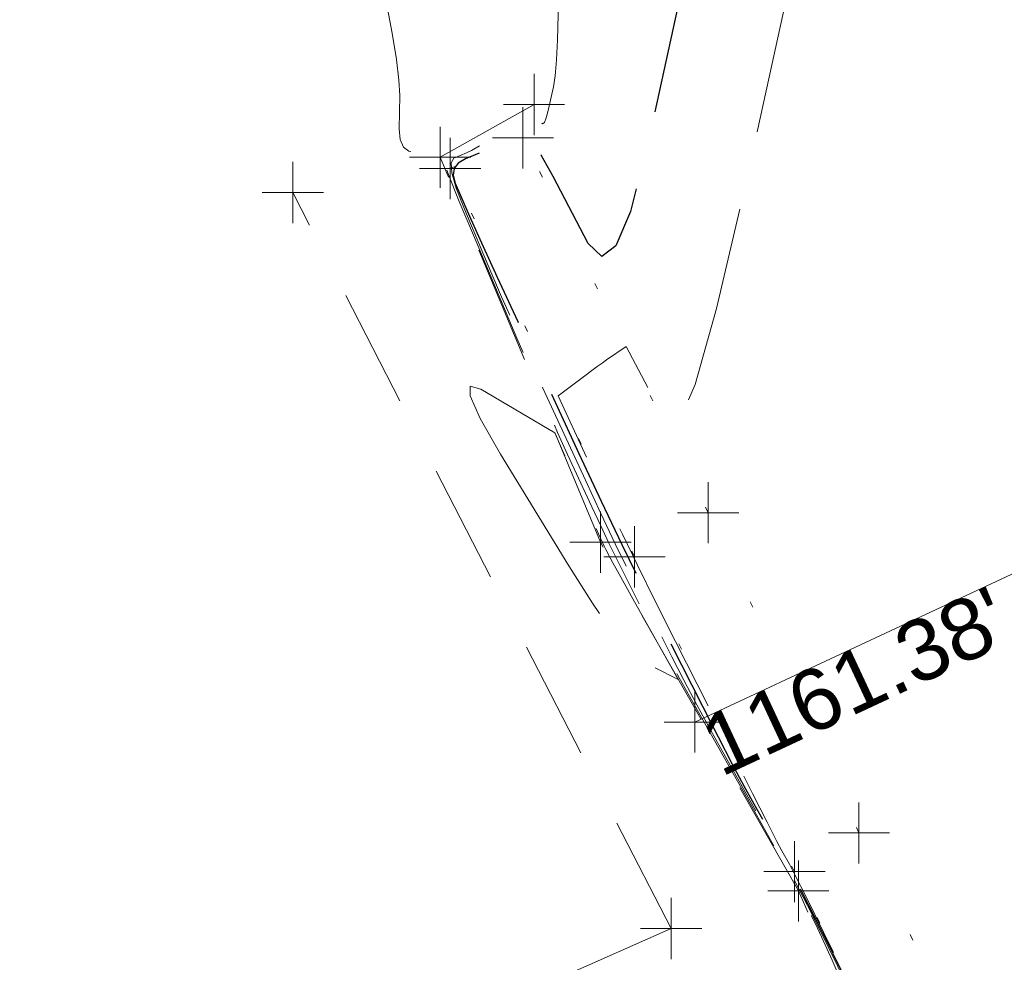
# Model space of a CAD drawing. Extents: x 2324380 to 2325559, y 691096 to 693386.
# Tile 30 of 92: x 2325119 to 2325135, y 691804 to 691819. Entities that reach past the tile are written whole.
import ezdxf
from ezdxf.enums import TextEntityAlignment as Align

# ---------------------------------------------------------------- set-up
doc = ezdxf.new("R2010")
doc.units = 0
doc.header["$MEASUREMENT"] = 0
for name, pattern in [('DGN Style 1', [1.9424614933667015, 0.003232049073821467, -1.93922944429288]), ('DGN Style 2', [3.232049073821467, 1.93922944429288, -1.292819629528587]), ('DGN Style 3', [4.524868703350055, 3.232049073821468, -1.292819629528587]), ('DGN Style 5', [2.262434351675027, 0.9696147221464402, -1.292819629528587]), ('stormlineex', [0])]:
    doc.linetypes.add(name, pattern=pattern)
for name, color, linetype, lineweight in [('DR_X_Elev_Flow', 151, 'Continuous', 0), ('DR_X_Headwall', 120, 'DGN Style 1', 0), ('DR_X_Storm_Sewer', 151, 'DGN Style 5', 0), ('DT_X_Contour_Major', 132, 'DGN Style 3', 30), ('DT_X_Contour_Minor', 136, 'DGN Style 3', 0), ('DT_X_Terrain_Ground_Line', 92, 'DGN Style 3', 13), ('SV_X_Break_Lines', 4, 'DGN Style 2', 0), ('SV_X_Toe_of_Slope', 193, 'DGN Style 2', 0)]:
    doc.layers.add(name, color=color, linetype=linetype, lineweight=lineweight)
doc.layers.add('SC_Scratch1 (Construction)', color=7, linetype='Continuous', lineweight=0, plot=False)
doc.layers.add('SV_X_Shot_Marker (Construction)', color=40, linetype='Continuous', lineweight=0, transparency=0.5)
doc.styles.add('Style-Arial', font='arial.ttf')

# ---------------------------------------------------------------- blocks, each defined once
blk = doc.blocks.new('PIO_3')
at = {"layer": 'DR_X_Elev_Flow', "lineweight": 13}
for p, q in [((1.455191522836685e-11, 0.02500000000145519), (1.455191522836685e-11, -0.02499999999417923)), ((-0.02499999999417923, 0), (0.02500000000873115, 0))]:
    blk.add_line(p, q, dxfattribs=at)
blk.add_point((1.455191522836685e-11, 0), dxfattribs=at)
blk = doc.blocks.new('SVPT_230')
at = {"layer": 'SV_X_Shot_Marker (Construction)', "transparency": 33554495}
for p, q in [((0, 0.02500000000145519), (0, -0.02500000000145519)), ((-0.02499999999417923, 0), (0.02500000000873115, 0))]:
    blk.add_line(p, q, dxfattribs=at)
blk.add_point((0, 0), dxfattribs=at)
blk = doc.blocks.new('SVPT_231')
at = {"layer": 'SV_X_Shot_Marker (Construction)', "transparency": 33554495}
for p, q in [((1.455191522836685e-11, 0.02500000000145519), (1.455191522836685e-11, -0.02499999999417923)), ((-0.02499999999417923, 0), (0.02500000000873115, 0))]:
    blk.add_line(p, q, dxfattribs=at)
blk.add_point((1.455191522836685e-11, 0), dxfattribs=at)
blk = doc.blocks.new('SVPT_232')
at = {"layer": 'SV_X_Shot_Marker (Construction)', "transparency": 33554495}
for p, q in [((0, 0.02500000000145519), (0, -0.02500000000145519)), ((-0.02500000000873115, 0), (0.02499999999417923, 0))]:
    blk.add_line(p, q, dxfattribs=at)
blk.add_point((0, 0), dxfattribs=at)
blk = doc.blocks.new('SVPT_233')
at = {"layer": 'SV_X_Shot_Marker (Construction)', "transparency": 33554495}
for p, q in [((1.455191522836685e-11, 0.02500000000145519), (1.455191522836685e-11, -0.02500000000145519)), ((-0.02499999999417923, 0), (0.02500000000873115, 0))]:
    blk.add_line(p, q, dxfattribs=at)
blk.add_point((1.455191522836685e-11, 0), dxfattribs=at)
blk = doc.blocks.new('SVPT_234')
at = {"layer": 'SV_X_Shot_Marker (Construction)', "transparency": 33554495}
for p, q in [((0, 0.02500000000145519), (0, -0.02499999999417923)), ((-0.02499999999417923, 7.275957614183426e-12), (0.02500000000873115, 7.275957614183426e-12))]:
    blk.add_line(p, q, dxfattribs=at)
blk.add_point((0, 7.275957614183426e-12), dxfattribs=at)
blk = doc.blocks.new('SVPT_235')
at = {"layer": 'SV_X_Shot_Marker (Construction)', "transparency": 33554495}
for p, q in [((0, 0.02500000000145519), (0, -0.02500000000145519)), ((-0.02499999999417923, 0), (0.02500000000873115, 0))]:
    blk.add_line(p, q, dxfattribs=at)
blk.add_point((0, 0), dxfattribs=at)
blk = doc.blocks.new('SVPT_236')
at = {"layer": 'SV_X_Shot_Marker (Construction)', "transparency": 33554495}
for p, q in [((1.455191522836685e-11, 0.02500000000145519), (1.455191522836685e-11, -0.02500000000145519)), ((-0.02499999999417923, 0), (0.02500000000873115, 0))]:
    blk.add_line(p, q, dxfattribs=at)
blk.add_point((1.455191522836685e-11, 0), dxfattribs=at)
blk = doc.blocks.new('SVPT_237')
at = {"layer": 'SV_X_Shot_Marker (Construction)', "transparency": 33554495}
for p, q in [((0, 0.02500000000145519), (0, -0.02500000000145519)), ((-0.02499999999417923, 0), (0.02500000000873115, 0))]:
    blk.add_line(p, q, dxfattribs=at)
blk.add_point((0, 0), dxfattribs=at)
blk = doc.blocks.new('SVPT_238')
at = {"layer": 'SV_X_Shot_Marker (Construction)', "transparency": 33554495}
for p, q in [((1.455191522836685e-11, 0.02500000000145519), (1.455191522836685e-11, -0.02499999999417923)), ((-0.02499999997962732, 7.275957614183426e-12), (0.02500000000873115, 7.275957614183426e-12))]:
    blk.add_line(p, q, dxfattribs=at)
blk.add_point((1.455191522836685e-11, 7.275957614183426e-12), dxfattribs=at)
blk = doc.blocks.new('SVPT_239')
at = {"layer": 'SV_X_Shot_Marker (Construction)', "transparency": 33554495}
for p, q in [((0, 0.02500000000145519), (0, -0.02499999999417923)), ((-0.02499999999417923, 7.275957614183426e-12), (0.02499999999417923, 7.275957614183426e-12))]:
    blk.add_line(p, q, dxfattribs=at)
blk.add_point((0, 7.275957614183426e-12), dxfattribs=at)
blk = doc.blocks.new('SVPT_240')
at = {"layer": 'SV_X_Shot_Marker (Construction)', "transparency": 33554495}
for p, q in [((0, 0.02500000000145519), (0, -0.02499999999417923)), ((-0.02499999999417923, 7.275957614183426e-12), (0.02499999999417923, 7.275957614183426e-12))]:
    blk.add_line(p, q, dxfattribs=at)
blk.add_point((0, 7.275957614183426e-12), dxfattribs=at)
blk = doc.blocks.new('SVPT_293')
at = {"layer": 'SV_X_Shot_Marker (Construction)', "transparency": 33554495}
for p, q in [((1.455191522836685e-11, 0.02499999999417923), (1.455191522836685e-11, -0.02500000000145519)), ((-0.02499999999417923, 0), (0.02500000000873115, 0))]:
    blk.add_line(p, q, dxfattribs=at)
blk.add_point((1.455191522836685e-11, 0), dxfattribs=at)
blk = doc.blocks.new('SVPT_294')
at = {"layer": 'SV_X_Shot_Marker (Construction)', "transparency": 33554495}
for p, q in [((1.455191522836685e-11, 0.02499999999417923), (1.455191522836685e-11, -0.02500000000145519)), ((-0.02499999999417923, 0), (0.02500000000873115, 0))]:
    blk.add_line(p, q, dxfattribs=at)
blk.add_point((1.455191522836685e-11, 0), dxfattribs=at)
blk = doc.blocks.new('SVPT_295')
at = {"layer": 'SV_X_Shot_Marker (Construction)', "transparency": 33554495}
for p, q in [((0, 0.02500000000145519), (0, -0.02500000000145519)), ((-0.02500000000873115, 0), (0.02499999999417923, 0))]:
    blk.add_line(p, q, dxfattribs=at)
blk.add_point((0, 0), dxfattribs=at)
blk = doc.blocks.new('*U775', base_point=(2325132.483, 691830.4755833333, 1167.424))
at = {"layer": 'DT_X_Contour_Major', "elevation": 1165.000000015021, "flags": 128}
blk.add_lwpolyline([(2325062.22452278, 692016.678583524), (2325074.372765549, 691999.6568996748), (2325070.632156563, 692016.4532464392), (2325069.905126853, 692019.637177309), (2325069.327155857, 692021.990535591), (2325068.898243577, 692023.5133212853), (2325068.618390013, 692024.2055343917), (2325068.070858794, 692024.9440058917), (2325067.811792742, 692025.3045698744), (2325067.445242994, 692025.8324081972), (2325066.971209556, 692026.5275208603), (2325066.389692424, 692027.3899078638), (2325063.425150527, 692031.8046873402), (2325061.616166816, 692032.5952432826), (2325057.216342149, 692033.0360270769), (2325056.388039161, 692033.128512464), (2325055.78876934, 692033.2170612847), (2325055.418532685, 692033.3016735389), (2325055.277329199, 692033.3823492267), (2325055.206164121, 692033.5922356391), (2325055.14559214, 692033.9333602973), (2325055.017250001, 692034.799319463), (2325054.821137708, 692036.1901131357), (2325054.557255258, 692038.1057413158), (2325053.763208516, 692043.9138624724), (2325053.558012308, 692045.8031735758), (2325053.53795874, 692047.1150160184), (2325053.703047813, 692047.8493898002), (2325054.053279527, 692048.0062949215), (2325055.234087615, 692047.6547503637), (2325055.67222142, 692047.4548131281), (2325056.101016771, 692047.1186598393), (2325056.520473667, 692046.6462904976), (2325056.930592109, 692046.0377051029), (2325058.011790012, 692044.2331893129), (2325058.429030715, 692043.6472992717), (2325058.869854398, 692043.2430159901), (2325059.334261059, 692043.0203394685), (2325059.822250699, 692042.9792697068), (2325061.155000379, 692043.1118926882), (2325061.593771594, 692043.1483397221), (2325061.910522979, 692043.1582135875), (2325062.105254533, 692043.1415142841), (2325062.177966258, 692043.0982418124), (2325062.209171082, 692042.9474176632), (2325062.253837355, 692042.9065313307), (2325062.364432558, 692042.8969904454), (2325062.540956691, 692042.9187950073), (2325062.783409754, 692042.9719450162), (2325063.517856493, 692043.1554723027), (2325063.810681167, 692043.2259183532), (2325064.138320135, 692043.2996110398), (2325064.500773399, 692043.3765503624), (2325064.898040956, 692043.456736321), (2325066.003840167, 692043.6748943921), (2325066.379545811, 692043.7367893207), (2325066.677313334, 692043.7588555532), (2325066.897142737, 692043.7410930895), (2325067.039034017, 692043.6835019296), (2325067.313493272, 692043.4768205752), (2325067.421974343, 692043.3948467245), (2325067.541573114, 692043.3039361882), (2325067.672289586, 692043.2040889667), (2325067.814123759, 692043.0953050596), (2325068.207171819, 692042.79329906), (2325068.346352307, 692042.6465095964), (2325068.469107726, 692042.4326457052), (2325068.575438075, 692042.1517073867), (2325068.665343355, 692041.8036946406), (2325068.883190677, 692040.7862280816), (2325068.961583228, 692040.4182306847), (2325069.03337539, 692040.0773384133), (2325069.098567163, 692039.7635512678), (2325069.157158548, 692039.4768692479), (2325069.304601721, 692038.7485240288), (2325069.361124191, 692038.5163905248), (2325069.420109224, 692038.3662489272), (2325069.481556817, 692038.2980992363), (2325069.545466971, 692038.3119414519), (2325069.719177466, 692038.4581765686), (2325069.791733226, 692038.4702634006), (2325069.879117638, 692038.396847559), (2325069.981330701, 692038.2379290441), (2325070.098372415, 692037.9935078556), (2325070.430255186, 692037.227714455), (2325070.646520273, 692036.939650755), (2325071.046403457, 692036.6498047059), (2325071.629904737, 692036.3581763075), (2325072.397024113, 692036.0647655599), (2325074.68749991, 692035.2799604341), (2325075.477128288, 692034.9283003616), (2325076.128156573, 692034.4619239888), (2325076.640584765, 692033.8808313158), (2325077.014412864, 692033.1850223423), (2325077.826487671, 692031.1765766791), (2325078.127007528, 692030.4508547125), (2325078.419510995, 692029.7800230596), (2325078.703998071, 692029.1640817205), (2325078.980468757, 692028.6030306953), (2325079.707035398, 692027.1800817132), (2325079.949642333, 692026.7067105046), (2325080.132538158, 692026.3538086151), (2325080.255722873, 692026.1213760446), (2325080.319196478, 692026.0094127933), (2325080.408844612, 692025.8714698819), (2325080.453476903, 692025.7740472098), (2325080.520137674, 692025.5852363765), (2325080.608826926, 692025.3050373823), (2325080.719544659, 692024.933450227), (2325081.044163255, 692023.8207002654), (2325081.13528766, 692023.4356034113), (2325081.165196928, 692023.1148753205), (2325081.133891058, 692022.8585159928), (2325081.041370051, 692022.6665254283), (2325080.713027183, 692022.2403756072), (2325080.668363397, 692021.8621578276), (2325080.780629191, 692021.0471168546), (2325081.049824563, 692019.7952526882), (2325081.475949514, 692018.1065653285), (2325082.821522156, 692013.0209681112), (2325083.397621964, 692010.7553819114), (2325084.116741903, 692007.7728212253), (2325084.978881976, 692004.0732860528), (2325085.984042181, 691999.6567763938), (2325088.855162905, 691986.923451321), (2325089.859087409, 691982.5342501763), (2325090.717520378, 691978.9166405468), (2325091.430461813, 691976.0706224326), (2325091.997911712, 691973.9961958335), (2325093.317122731, 691969.4931802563), (2325093.785872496, 691967.8758230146), (2325094.202713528, 691966.4010129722), (2325094.567645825, 691965.0687501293), (2325094.88066939, 691963.8790344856), (2325095.646187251, 691960.8965223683), (2325096.033005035, 691959.4384384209), (2325096.619319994, 691957.3010706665), (2325097.405132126, 691954.4844191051), (2325098.390441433, 691950.9884837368), (2325101.283929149, 691940.7602776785), (2325102.264488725, 691937.2721804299), (2325103.036051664, 691934.4790432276), (2325103.598617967, 691932.3808660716), (2325103.952187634, 691930.9776489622), (2325104.616377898, 691928.1623500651), (2325104.891666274, 691927.0102494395), (2325105.219388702, 691925.6654217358), (2325105.599545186, 691924.1278669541), (2325106.032135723, 691922.3975850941), (2325107.25562256, 691917.5265306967), (2325107.719372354, 691915.374809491), (2325108.193006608, 691912.572936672), (2325108.67652532, 691909.1209122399), (2325109.169928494, 691905.0187361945), (2325110.498849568, 691893.2127312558), (2325110.987172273, 691889.1273980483), (2325111.455449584, 691885.7259021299), (2325111.903681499, 691883.0082435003), (2325112.331868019, 691880.9744221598), (2325113.446971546, 691876.4626816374), (2325113.863239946, 691874.760470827), (2325114.2757175, 691873.0376437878), (2325114.684404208, 691871.29420052), (2325115.08930007, 691869.5301410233), (2325116.163967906, 691864.7984940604), (2325116.707350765, 691862.8331649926), (2325117.531498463, 691860.4859130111), (2325118.636411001, 691857.7567381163), (2325120.022088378, 691854.6456403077), (2325124.09158117, 691845.8401489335), (2325125.483602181, 691842.6703071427), (2325126.607545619, 691839.7649003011), (2325127.463411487, 691837.1239284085), (2325128.051199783, 691834.747391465), (2325129.261198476, 691828.7625395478), (2325129.657739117, 691826.7622733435), (2325129.939862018, 691825.2501136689), (2325130.107567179, 691824.2260605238), (2325130.160854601, 691823.6901139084), (2325130.150397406, 691822.9117316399), (2325130.115346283, 691822.5128740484), (2325130.018035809, 691821.9000879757), (2325129.858465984, 691821.0733734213), (2325129.636636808, 691820.0327303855), (2325128.962079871, 691816.9724443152), (2325128.713783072, 691816.0194372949), (2325128.474810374, 691815.4556307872), (2325128.245161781, 691815.2810247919), (2325128.024837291, 691815.4956193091), (2325127.449737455, 691816.5868053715), (2325127.254527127, 691816.9401160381), (2325127.10022102, 691817.1816584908), (2325126.986819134, 691817.3114327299), (2325126.91432147, 691817.3294387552), (2325126.775533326, 691817.2284305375), (2325126.712429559, 691817.18787684), (2325126.627209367, 691817.1419719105), (2325126.519872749, 691817.0907157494), (2325126.390419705, 691817.0341083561), (2325126.015723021, 691816.8760203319), (2325125.900047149, 691816.8069158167), (2325125.834042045, 691816.7181682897), (2325125.81770771, 691816.6097777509), (2325125.851044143, 691816.4817441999), (2325126.00616899, 691816.1141307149), (2325126.103951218, 691815.892289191), (2325126.280954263, 691815.5024747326), (2325126.537178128, 691814.9446873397), (2325126.872622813, 691814.2189270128), (2325127.872769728, 691812.059602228), (2325128.234907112, 691811.2838826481), (2325128.571209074, 691810.5762174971), (2325128.881675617, 691809.9366067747), (2325129.166306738, 691809.3650504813), (2325129.890875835, 691807.9316396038), (2325130.147062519, 691807.4285862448), (2325130.372195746, 691806.9944843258), (2325130.566275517, 691806.6293338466), (2325130.729301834, 691806.3331348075), (2325131.122634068, 691805.6352059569), (2325131.289417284, 691805.3298027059), (2325131.494767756, 691804.9370395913), (2325131.738685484, 691804.456916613), (2325132.021170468, 691803.8894337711), (2325132.825886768, 691802.2596663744), (2325133.108366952, 691801.6832353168), (2325133.35227028, 691801.176267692), (2325133.557596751, 691800.7387634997), (2325133.724346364, 691800.37072274), (2325134.117576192, 691799.4818986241), (2325134.193721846, 691799.1047587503), (2325134.127236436, 691798.6399572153), (2325133.918119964, 691798.0874940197), (2325133.566372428, 691797.4473691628), (2325131.592078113, 691794.2555759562), (2325132.161643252, 691793.7240018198), (2325132.27455764, 691793.6240287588), (2325132.369201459, 691793.5519270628), (2325132.445574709, 691793.5076967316), (2325132.503677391, 691793.4913377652), (2325132.732191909, 691793.4800291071), (2325133.49850761, 691794.5628672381), (2325133.701044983, 691794.5634872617), (2325133.980236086, 691794.1012738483), (2325134.33608092, 691793.1762269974), (2325134.768579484, 691791.7883467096), (2325136.024113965, 691787.4702213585), (2325136.424527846, 691785.9953667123), (2325136.684118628, 691784.8093967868), (2325136.802886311, 691783.912311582), (2325136.780830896, 691783.3041110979), (2325136.534252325, 691782.0674227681), (2325136.503153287, 691781.1755694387), (2325136.594790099, 691779.4275256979), (2325136.809162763, 691776.8232915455), (2325137.146271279, 691773.3628669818), (2325138.208875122, 691762.9934809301), (2325138.593938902, 691759.362558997), (2325138.952177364, 691756.2468327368), (2325139.283590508, 691753.6463021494), (2325139.588178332, 691751.5609672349), (2325140.364645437, 691746.6870016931), (2325140.654164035, 691744.8786370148), (2325140.9403695, 691743.1090171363), (2325141.223261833, 691741.3781420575), (2325141.502841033, 691739.6860117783), (2325142.243968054, 691735.2253241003), (2325142.601160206, 691733.0575860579), (2325143.116891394, 691729.8998876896), (2325143.79116162, 691725.7522289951), (2325144.623970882, 691720.6146099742), (2325147.056180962, 691705.594345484), (2325147.868785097, 691700.5557109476), (2325148.482439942, 691696.7050057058), (2325148.897145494, 691694.0422297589), (2325149.112901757, 691692.5673831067), (2325149.422986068, 691690.218364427), (2325149.533967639, 691689.3620989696), (2325149.634349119, 691688.5550666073), (2325149.724130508, 691687.79726734), (2325149.803311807, 691687.0887011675), (2325150.00032848, 691685.264835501), (2325150.100934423, 691684.4023203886), (2325150.254989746, 691683.1826743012), (2325150.462494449, 691681.6058972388), (2325150.723448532, 691679.6719892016), (2325152.065949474, 691669.8137794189), (2325148.679842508, 691677.5391432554), (2325147.991892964, 691679.1152140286), (2325147.379233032, 691680.5325561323), (2325146.841862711, 691681.7911695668), (2325146.379782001, 691682.8910543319), (2325145.247952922, 691685.6124421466), (2325144.56206105, 691687.4621823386), (2325143.353257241, 691690.970362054), (2325141.621541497, 691696.1369812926), (2325139.366913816, 691702.9620400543), (2325127.625190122, 691738.6820064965), (2325108.002949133, 691727.731994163)], dxfattribs=at)
at = {"layer": 'DT_X_Contour_Minor', "flags": 128}
for points, elevation in [([(2325051.479515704, 692048.4309628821), (2325053.176948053, 692043.7703180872), (2325053.469540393, 692043.0842580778), (2325053.619846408, 692043.0234972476), (2325053.627866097, 692043.5880355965), (2325053.49359946, 692044.7778731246), (2325052.945839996, 692048.7845054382), (2325052.851024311, 692050.0739003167), (2325052.977396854, 692050.9371107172), (2325053.324957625, 692051.3741366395), (2325053.893706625, 692051.3849780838), (2325055.70528826, 692050.8456426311), (2325056.377467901, 692050.5389013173), (2325057.035320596, 692050.0231789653), (2325057.678846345, 692049.2984755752), (2325058.308045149, 692048.3647911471), (2325059.966806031, 692045.5963246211), (2325060.528256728, 692044.689630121), (2325060.968538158, 692044.0458965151), (2325061.28765032, 692043.6651238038), (2325061.485593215, 692043.5473119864), (2325061.851881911, 692043.5837616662), (2325061.974655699, 692043.5832259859), (2325062.068260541, 692043.5542816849), (2325062.132696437, 692043.4969287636), (2325062.167963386, 692043.4111672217), (2325062.223116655, 692043.144591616), (2325062.250345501, 692043.0594033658), (2325062.290667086, 692043.0037703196), (2325062.344081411, 692042.9776924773), (2325062.410588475, 692042.981169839), (2325062.605397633, 692043.0298497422), (2325062.746242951, 692043.0609987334), (2325063.022672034, 692043.1179357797), (2325063.434684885, 692043.2006608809), (2325063.982281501, 692043.3091740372), (2325065.623317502, 692043.6329265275), (2325066.165625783, 692043.736263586), (2325066.561773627, 692043.8034603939), (2325066.811761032, 692043.8345169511), (2325066.915588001, 692043.8294332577), (2325066.997579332, 692043.7676897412), (2325067.052350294, 692043.72601758), (2325067.15516968, 692043.6473087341), (2325067.306037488, 692043.5315632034), (2325067.504953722, 692043.3787809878), (2325068.099461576, 692042.9219794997), (2325068.30998009, 692042.6999519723), (2325068.495654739, 692042.3764705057), (2325068.656485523, 692041.9515351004), (2325068.792472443, 692041.4251457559), (2325069.121979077, 692039.8861689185), (2325069.231511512, 692039.374211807), (2325069.312978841, 692038.9925731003), (2325069.366381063, 692038.7412527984), (2325069.391718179, 692038.6202509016), (2325069.421863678, 692038.47133705), (2325069.444299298, 692038.433034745), (2325069.488997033, 692038.4298132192), (2325069.555956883, 692038.4616724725), (2325069.645178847, 692038.528612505), (2325069.912786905, 692038.75389363), (2325070.004534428, 692038.818725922), (2325070.079070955, 692038.8442619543), (2325070.136396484, 692038.8305017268), (2325070.176511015, 692038.7774452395), (2325070.260535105, 692038.5835662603), (2325070.458702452, 692038.4614966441), (2325070.990186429, 692038.2406970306), (2325071.854987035, 692037.9211674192), (2325073.053104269, 692037.5029078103), (2325076.692505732, 692036.2559088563), (2325077.911121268, 692035.786299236), (2325078.837416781, 692035.3127195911), (2325079.471392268, 692034.835169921), (2325079.813047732, 692034.3536502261), (2325080.334368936, 692033.0643043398), (2325080.55994041, 692032.534476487), (2325080.845663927, 692031.9120023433), (2325081.191539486, 692031.1968819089), (2325081.597567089, 692030.3891151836), (2325082.760510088, 692028.111542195), (2325083.148826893, 692027.3538639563), (2325083.44157006, 692026.7890089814), (2325083.638739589, 692026.4169772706), (2325083.740335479, 692026.2377688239), (2325083.883826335, 692026.0169773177), (2325083.955264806, 692025.8610425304), (2325084.061962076, 692025.5588317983), (2325084.203918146, 692025.1103451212), (2325084.381133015, 692024.5155824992), (2325084.900717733, 692022.7345142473), (2325085.061616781, 692022.1376549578), (2325085.154625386, 692021.6828782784), (2325085.179743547, 692021.3701842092), (2325085.136971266, 692021.1995727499), (2325084.93239126, 692020.9340523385), (2325084.964817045, 692020.4706652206), (2325085.215529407, 692019.2796441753), (2325085.684528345, 692017.3609892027), (2325086.371813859, 692014.7147003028), (2325088.495623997, 692006.6877513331), (2325089.269861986, 692003.7108073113), (2325089.999718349, 692000.8001869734), (2325090.685193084, 691997.955890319), (2325091.326286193, 691995.1779173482), (2325092.976692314, 691987.8584210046), (2325093.618265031, 691985.115256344), (2325094.305178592, 691982.37538462), (2325095.037432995, 691979.6388058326), (2325095.815028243, 691976.9055199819), (2325097.949070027, 691969.6211482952), (2325098.707350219, 691967.0048057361), (2325099.381659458, 691964.6190568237), (2325099.971997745, 691962.4639015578), (2325100.478365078, 691960.5393399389), (2325101.716716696, 691955.714633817), (2325102.188588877, 691953.8998562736), (2325102.675441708, 691952.0740532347), (2325103.177275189, 691950.2372247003), (2325103.694089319, 691948.3893706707), (2325105.092234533, 691943.4470592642), (2325105.599364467, 691941.6203651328), (2325106.072145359, 691939.8470162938), (2325106.510577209, 691938.127012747), (2325106.914660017, 691936.4603544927), (2325107.946415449, 691932.0870595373), (2325108.374049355, 691930.2973824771), (2325108.8831345, 691928.2083225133), (2325109.473670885, 691925.8198796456), (2325110.145658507, 691923.1320538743), (2325112.046227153, 691915.5653412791), (2325112.702579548, 691912.7917586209), (2325113.246210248, 691910.1460450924), (2325113.677119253, 691907.6282006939), (2325113.995306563, 691905.2382254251), (2325114.693510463, 691899.0354502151), (2325115.004129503, 691896.6703287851), (2325115.412333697, 691894.2270459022), (2325115.918123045, 691891.7056015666), (2325116.521497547, 691889.1059957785), (2325118.260609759, 691882.069498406), (2325118.909820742, 691879.4147353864), (2325119.553119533, 691876.7278193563), (2325120.190506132, 691874.0087503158), (2325120.821980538, 691871.257528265), (2325122.498029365, 691863.8780654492), (2325123.139232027, 691861.2592360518), (2325123.805803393, 691858.9373449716), (2325124.497743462, 691856.9123922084), (2325125.215052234, 691855.1843777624), (2325127.161700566, 691850.9722569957), (2325127.878398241, 691849.2045831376), (2325128.568505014, 691847.0606521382), (2325129.232020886, 691844.5404639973), (2325129.868945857, 691841.6440187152), (2325131.531957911, 691833.418488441), (2325132.07739754, 691830.701904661), (2325132.466457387, 691828.7213010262), (2325132.699137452, 691827.4766775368), (2325132.775437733, 691826.9680341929), (2325132.770398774, 691826.5929588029), (2325132.709509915, 691826.2011516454), (2325132.530622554, 691825.3070367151), (2325132.233736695, 691823.9106140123), (2325131.818852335, 691822.0118835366), (2325130.55516271, 691816.2788585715), (2325130.122429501, 691814.4320240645), (2325129.771997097, 691813.1912892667), (2325129.503865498, 691812.5566541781), (2325129.318034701, 691812.5281187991), (2325128.642859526, 691813.8091863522), (2325128.321650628, 691813.590684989), (2325128.249179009, 691813.5405091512), (2325128.169425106, 691813.4836250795), (2325128.08238892, 691813.4200327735), (2325127.98807045, 691813.3497322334), (2325127.530925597, 691813.0060105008), (2325128.379656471, 691811.1735941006), (2325128.582994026, 691810.742574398), (2325128.829264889, 691810.2348366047), (2325129.118469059, 691809.6503807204), (2325129.450606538, 691808.9892067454), (2325130.39355089, 691807.1237853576), (2325130.70858817, 691806.5016975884), (2325130.946491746, 691806.034500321), (2325131.107261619, 691805.7221935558), (2325131.190897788, 691805.5647772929), (2325131.311082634, 691805.3515212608), (2325131.40326768, 691805.1747148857), (2325131.589684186, 691804.804237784), (2325131.870332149, 691804.240089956), (2325132.245211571, 691803.4822714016), (2325133.370531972, 691801.2031942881), (2325133.74489199, 691800.4438122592), (2325134.023981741, 691799.8749740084), (2325134.207801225, 691799.4966795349), (2325134.296350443, 691799.3089288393), (2325134.405454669, 691799.0623186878), (2325134.426581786, 691798.9576787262), (2325134.408134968, 691798.8287164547), (2325134.350114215, 691798.6754318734), (2325134.252519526, 691798.4978249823), (2325133.704738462, 691797.612240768), (2325133.86276809, 691797.464751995), (2325133.916900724, 691797.4358852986), (2325134.011571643, 691797.4124946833), (2325134.146780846, 691797.3945801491), (2325134.322528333, 691797.382141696), (2325135.237272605, 691797.3368731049), (2325135.43171091, 691797.6116230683), (2325135.575700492, 691797.2933054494), (2325135.924338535, 691796.220602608), (2325136.477625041, 691794.3935145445), (2325137.235560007, 691791.8120412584), (2325139.529584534, 691783.9222655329), (2325140.276506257, 691781.3043181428), (2325140.796753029, 691779.3678077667), (2325141.090324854, 691778.1127344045), (2325141.157221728, 691777.5390980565), (2325141.033380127, 691776.9179838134), (2325141.017760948, 691776.4700594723), (2325141.063784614, 691775.5921221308), (2325141.171451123, 691774.284171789), (2325141.340760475, 691772.5462084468), (2325141.87444254, 691767.3382888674), (2325142.11086618, 691765.2445958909), (2325142.419875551, 691762.8694566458), (2325142.801470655, 691760.2128711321), (2325143.25565149, 691757.2748393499), (2325144.563581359, 691749.0648262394), (2325145.051264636, 691746.0187034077), (2325145.533367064, 691743.0378447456), (2325146.009888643, 691740.1222502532), (2325146.480829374, 691737.2719199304), (2325147.729230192, 691729.7580579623), (2325148.199118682, 691726.9204513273), (2325148.672483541, 691724.0430278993), (2325149.149324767, 691721.125787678), (2325149.629642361, 691718.1687306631), (2325150.915124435, 691710.2301562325), (2325151.37568378, 691707.3316841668), (2325151.793250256, 691704.5901987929), (2325152.167823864, 691702.0057001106), (2325152.499404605, 691699.5781881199), (2325153.326296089, 691693.3141384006), (2325153.622246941, 691691.0307638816), (2325153.889930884, 691688.8786776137), (2325154.129347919, 691686.8578795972), (2325154.340498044, 691684.9683698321), (2325154.865875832, 691680.104728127), (2325155.11167875, 691677.9697592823), (2325155.455054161, 691675.2125840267), (2325155.896002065, 691671.8332023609), (2325156.434522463, 691667.8316142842), (2325158.000673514, 691656.3311041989), (2325158.518017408, 691652.5255111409), (2325158.895435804, 691649.7341145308), (2325159.132928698, 691647.9569143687), (2325159.230496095, 691647.1939106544), (2325159.304108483, 691646.5114960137), (2325159.32958324, 691646.2845597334), (2325159.350798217, 691646.1155618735), (2325159.367753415, 691646.0045024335), (2325159.380448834, 691645.951381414), (2325159.408623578, 691645.8869765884), (2325159.414995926, 691645.8602943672), (2325159.412981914, 691645.8285513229), (2325159.40258154, 691645.7917474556), (2325159.383794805, 691645.749882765), (2325159.32251503, 691645.6314958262), (2325159.281097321, 691645.5844674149), (2325159.202804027, 691645.5321723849), (2325159.087635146, 691645.4746107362), (2325158.93559068, 691645.411782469), (2325158.480971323, 691645.2372182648), (2325158.310273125, 691645.2082930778), (2325158.139143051, 691645.25244067), (2325157.967581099, 691645.3696610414), (2325157.79558727, 691645.5599541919), (2325157.336361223, 691646.1648329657), (2325157.00723021, 691646.7704346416), (2325156.364256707, 691648.1335805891), (2325155.407440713, 691650.2542708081), (2325154.136782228, 691653.1325052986), (2325150.329902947, 691661.8178563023), (2325148.93929205, 691665.007910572), (2325147.622618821, 691668.0640601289), (2325146.379883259, 691670.9863049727), (2325145.211085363, 691673.7746451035), (2325142.192874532, 691681.0316791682), (2325141.194554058, 691683.4371394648), (2325140.463250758, 691685.210744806), (2325139.998964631, 691686.3524951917), (2325139.801695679, 691686.8623906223), (2325139.504147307, 691687.7675744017), (2325139.006897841, 691687.4900888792)], 1166.000000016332), ([(2325086.960168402, 691951.4012568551), (2325086.239573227, 691957.6004521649), (2325086.064202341, 691958.9228859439), (2325085.846916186, 691960.2333892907), (2325085.587714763, 691961.5319622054), (2325085.286598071, 691962.8186046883), (2325084.427733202, 691966.2337440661), (2325084.098561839, 691967.5506801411), (2325083.755196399, 691968.9401338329), (2325083.397636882, 691970.4021051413), (2325083.02588329, 691971.9365940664), (2325082.015614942, 691976.125254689), (2325081.498011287, 691978.3353403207), (2325080.702901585, 691981.8241017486), (2325079.630285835, 691986.591538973), (2325078.280164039, 691992.6376519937), (2325074.309831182, 692010.4655211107), (2325072.941108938, 692016.4042485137), (2325071.812691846, 692020.8495288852), (2325070.924579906, 692023.8013622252), (2325070.276773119, 692025.2597485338), (2325068.869695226, 692027.1575159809), (2325068.364818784, 692027.8445228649), (2325067.90549788, 692028.4822179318), (2325067.491732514, 692029.0706011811), (2325067.123522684, 692029.6096726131), (2325066.202370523, 692030.9814473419), (2325065.866157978, 692031.4908988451), (2325065.548384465, 692031.9904223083), (2325065.249049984, 692032.4800177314), (2325064.968154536, 692032.9596851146), (2325064.243685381, 692034.2255607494), (2325063.928180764, 692034.6403885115), (2325063.525018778, 692034.9354650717), (2325063.034199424, 692035.11079043), (2325062.4557227, 692035.1663645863), (2325060.796241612, 692035.1548940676), (2325060.176735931, 692035.158642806), (2325059.562829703, 692035.17849191), (2325058.954522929, 692035.2144413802), (2325058.351815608, 692035.2664912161), (2325056.752062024, 692035.4267579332), (2325056.211632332, 692035.5250905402), (2325055.790158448, 692035.6998883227), (2325055.48764037, 692035.9511512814), (2325055.304078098, 692036.2788794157), (2325054.97318645, 692037.2547746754), (2325054.847274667, 692037.7018102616), (2325054.717708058, 692038.3109955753), (2325054.584486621, 692039.0823306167), (2325054.447610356, 692040.0158153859), (2325054.077733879, 692042.7213077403), (2325053.98215103, 692043.6013714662), (2325053.972809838, 692044.212443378), (2325054.049710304, 692044.5545234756), (2325054.212852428, 692044.6276117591), (2325054.762886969, 692044.4638580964), (2325054.96697494, 692044.3707249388), (2325055.166712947, 692044.2141407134), (2325055.36210099, 692043.99410542), (2325055.553139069, 692043.7106190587), (2325056.056773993, 692042.8700540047), (2325056.329804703, 692042.6049684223), (2325056.771170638, 692042.440135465), (2325057.380871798, 692042.3755551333), (2325058.158908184, 692042.4112274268), (2325060.458118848, 692042.6400237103), (2325061.21288749, 692042.7134534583), (2325061.752785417, 692042.7621454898), (2325062.077812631, 692042.7860998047), (2325062.18796913, 692042.7853164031), (2325062.195225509, 692042.7502437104), (2325062.257329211, 692042.7536592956), (2325062.438198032, 692042.7902105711), (2325062.737831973, 692042.8598975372), (2325063.156231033, 692042.9627201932), (2325064.430315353, 692043.2810948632), (2325064.875119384, 692043.390837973), (2325065.253968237, 692043.4812862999), (2325065.566861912, 692043.5524398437), (2325065.81380041, 692043.6042986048), (2325066.384362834, 692043.7168622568), (2325066.59346584, 692043.7373150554), (2325066.792853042, 692043.7142507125), (2325066.98252444, 692043.6476692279), (2325067.162480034, 692043.5375706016), (2325067.629407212, 692043.185951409), (2325067.791598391, 692043.0636758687), (2325067.92797655, 692042.9605636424), (2325068.038541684, 692042.8766147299), (2325068.123293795, 692042.8118291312), (2325068.314882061, 692042.66461862), (2325068.382724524, 692042.5930672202), (2325068.442560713, 692042.4888209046), (2325068.494390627, 692042.3518796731), (2325068.538214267, 692042.1822435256), (2325068.644402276, 692041.6862872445), (2325068.691654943, 692041.4622495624), (2325068.753771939, 692041.1621037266), (2325068.830753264, 692040.7858497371), (2325068.922598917, 692040.3334875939), (2325069.187339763, 692039.0257110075), (2325069.277949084, 692038.5997463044), (2325069.351221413, 692038.3026846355), (2325069.40715675, 692038.1345260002), (2325069.445755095, 692038.0952703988), (2325069.525568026, 692038.162459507), (2325069.578932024, 692038.121800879), (2325069.679164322, 692037.9494331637), (2325069.826264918, 692037.6453563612), (2325070.020233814, 692037.2095704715), (2325070.599975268, 692035.8718626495), (2325070.834338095, 692035.4178048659), (2325071.102620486, 692035.0589123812), (2325071.40482244, 692034.7951851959), (2325071.740943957, 692034.6266233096), (2325072.682494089, 692034.3040120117), (2325073.043135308, 692034.0703014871), (2325073.418896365, 692033.6111283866), (2325073.809777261, 692032.9264927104), (2325074.215777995, 692032.0163944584), (2325075.318606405, 692029.2888490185), (2325075.694074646, 692028.3672329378), (2325075.993358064, 692027.6480437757), (2325076.216456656, 692027.131281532), (2325076.363370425, 692026.8169462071), (2325076.653560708, 692026.2486212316), (2325076.750457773, 692026.059557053), (2325076.823506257, 692025.9186082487), (2325076.872706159, 692025.8257748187), (2325076.898057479, 692025.7810567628), (2325076.93386289, 692025.7259624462), (2325076.951689, 692025.6870518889), (2325076.978313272, 692025.6116409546), (2325077.013735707, 692025.4997296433), (2325077.057956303, 692025.351317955), (2325077.187608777, 692024.9068862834), (2325077.208958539, 692024.7335518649), (2325077.17576847, 692024.5468723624), (2325077.088038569, 692024.3468477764), (2325076.945768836, 692024.1334781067), (2325076.493663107, 692023.5466988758), (2325076.37190975, 692023.2536504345), (2325076.345728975, 692022.8145895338), (2325076.415120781, 692022.2295161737), (2325076.58008517, 692021.498430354), (2325077.147420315, 692019.354184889), (2325077.52538194, 692017.7999565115), (2325078.233765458, 692014.7454554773), (2325079.272570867, 692010.1906817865), (2325080.641798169, 692004.1356354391), (2325084.733633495, 691985.9884816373), (2325086.099909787, 691979.9532440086), (2325087.129862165, 691975.4578964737), (2325087.82349063, 691972.5024390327), (2325088.180795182, 691971.0868716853), (2325088.685175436, 691969.3652122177), (2325088.864394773, 691968.7468402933), (2325089.023767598, 691968.1829691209), (2325089.163293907, 691967.6735987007), (2325089.282973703, 691967.2187290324), (2325089.575657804, 691966.0784109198), (2325089.877421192, 691964.9770205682), (2325090.563198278, 691962.5280880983), (2325091.632989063, 691958.7316135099), (2325093.086793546, 691953.5875968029), (2325097.475623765, 691938.073496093), (2325098.929612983, 691932.923995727), (2325099.999957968, 691929.1110701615), (2325100.686658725, 691926.6347193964), (2325100.989715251, 691925.4949434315), (2325101.286340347, 691924.2376405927), (2325101.409283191, 691923.7231164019), (2325101.555642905, 691923.1225209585), (2325101.725419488, 691922.4358542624), (2325101.918612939, 691921.6631163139), (2325102.465017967, 691919.4877201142), (2325102.73616516, 691917.957860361), (2325103.139802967, 691914.9998282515), (2325103.675931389, 691910.6136237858), (2325104.344550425, 691904.7992469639), (2325106.304188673, 691887.3900122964), (2325106.970215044, 691881.5844673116), (2325107.498565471, 691877.2247583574), (2325107.889239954, 691874.3108854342), (2325108.142238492, 691872.8428485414), (2325108.633333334, 691870.8558648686), (2325108.816659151, 691870.1062062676), (2325108.998315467, 691869.3474682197), (2325109.178302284, 691868.5796507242), (2325109.356619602, 691867.8027537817), (2325109.829906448, 691865.7189226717), (2325110.275469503, 691864.4070939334), (2325111.257193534, 691862.0344810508), (2325112.77507854, 691858.601084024), (2325114.829124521, 691854.106902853), (2325121.021461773, 691840.7080408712), (2325123.088806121, 691836.1360311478), (2325124.646586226, 691832.4691484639), (2325125.694802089, 691829.7073928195), (2325126.23345371, 691827.8507642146), (2325126.990439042, 691824.1065906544), (2325127.238080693, 691822.8226420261), (2325127.413266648, 691821.7789263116), (2325127.515996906, 691820.975443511), (2325127.546271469, 691820.412193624), (2325127.530396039, 691819.2305044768), (2325127.521182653, 691818.8245964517), (2325127.505449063, 691818.4931392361), (2325127.483195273, 691818.2361328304), (2325127.454421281, 691818.0535772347), (2325127.368997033, 691817.6660300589), (2325127.337553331, 691817.5453435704), (2325127.307290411, 691817.4739444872), (2325127.278208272, 691817.451832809), (2325127.250306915, 691817.4790085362), (2325127.177477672, 691817.6171936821), (2325127.136010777, 691817.6497486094), (2325127.066232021, 691817.6437745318), (2325126.968141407, 691817.5992714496), (2325126.841738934, 691817.5162393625), (2325126.466916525, 691817.2434484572), (2325126.334354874, 691817.1498999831), (2325126.217786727, 691817.0738477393), (2325126.117212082, 691817.015291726), (2325126.032630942, 691816.9742319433), (2325125.828405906, 691816.8880674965), (2325125.781650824, 691816.8117916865), (2325125.794554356, 691816.6475875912), (2325125.867116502, 691816.3954552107), (2325125.999337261, 691816.0553945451), (2325126.431470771, 691815.0313283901), (2325126.606016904, 691814.6245941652), (2325126.805555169, 691814.1724411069), (2325127.030085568, 691813.6748692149), (2325127.2796081, 691813.1318784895), (2325127.978324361, 691811.6233447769), (2325128.23131847, 691811.0814165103), (2325128.466263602, 691810.5870319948), (2325128.683159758, 691810.1401912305), (2325128.882006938, 691809.740894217), (2325129.388200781, 691808.7394938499), (2325129.585536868, 691808.3554749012), (2325129.797899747, 691807.9544683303), (2325130.025289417, 691807.5364741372), (2325130.26770588, 691807.1014923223), (2325130.934185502, 691805.9188906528), (2325131.175566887, 691805.4848905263), (2325131.399851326, 691805.0698413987), (2325131.60703882, 691804.6737432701), (2325131.797129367, 691804.2965961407), (2325132.281241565, 691803.3161384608), (2325132.471841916, 691802.9226583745), (2325132.680558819, 691802.4775613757), (2325132.907392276, 691801.9808474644), (2325133.152342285, 691801.4325166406), (2325133.829697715, 691799.9014785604), (2325134.000463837, 691799.3158622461), (2325134.004745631, 691798.7072918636), (2325133.842543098, 691798.0757674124), (2325133.513856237, 691797.421288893), (2325132.415378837, 691795.6454074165), (2325132.037667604, 691795.0350159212), (2325131.728391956, 691794.5357525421), (2325131.487551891, 691794.1476172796), (2325131.315147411, 691793.8706101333), (2325130.946649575, 691793.2800952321), (2325130.838570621, 691793.0786837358), (2325130.790707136, 691792.917335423), (2325130.803059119, 691792.7960502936), (2325130.875626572, 691792.7148283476), (2325131.149427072, 691792.5516540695), (2325131.247854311, 691792.487508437), (2325131.337785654, 691792.4174522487), (2325131.419221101, 691792.3414855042), (2325131.492160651, 691792.2596082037), (2325131.675338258, 691792.0333879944), (2325131.741557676, 691791.9677992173), (2325131.802832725, 691791.9406980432), (2325131.859163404, 691791.952084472), (2325131.910549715, 691792.0019585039), (2325132.040987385, 691792.1862727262), (2325132.093961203, 691792.2117598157), (2325132.155054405, 691792.1499854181), (2325132.224266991, 691792.0009495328), (2325132.301598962, 691791.7646521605), (2325132.518643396, 691791.0181771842), (2325132.572549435, 691790.6864152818), (2325132.571484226, 691790.2509858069), (2325132.515447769, 691789.7118887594), (2325132.404440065, 691789.0691241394), (2325132.035124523, 691787.2168617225), (2325131.988545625, 691785.881079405), (2325132.125795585, 691783.2629292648), (2325132.446874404, 691779.362411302), (2325132.951782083, 691774.1795255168), (2325134.543307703, 691758.6486729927), (2325135.077011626, 691753.4805221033), (2325135.484479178, 691749.6242088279), (2325135.765710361, 691747.0797331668), (2325135.920705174, 691745.8470951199), (2325136.165709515, 691744.309177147), (2325136.257063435, 691743.738570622), (2325136.347371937, 691743.1801895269), (2325136.436635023, 691742.6340338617), (2325136.524852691, 691742.1001036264), (2325136.758705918, 691740.6925902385), (2325136.913750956, 691739.747129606), (2325137.20349615, 691737.966382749), (2325137.6279415, 691735.3503496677), (2325138.187087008, 691731.8990303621), (2325141.110733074, 691713.8438724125), (2325134.655598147, 691733.9256111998), (2325133.25204592, 691738.3152811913), (2325131.807875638, 691742.8778316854), (2325130.323087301, 691747.6132626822), (2325128.797680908, 691752.521574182), (2325121.584342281, 691775.8304156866), (2325090.374603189, 691770.3308544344), (2325084.522777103, 691769.2996866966), (2325080.342901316, 691768.5631383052), (2325077.834975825, 691768.1212092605), (2325076.999000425, 691767.9738994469)], 1164.000000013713), ([(2325070.069160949, 691793.6403589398), (2325074.090496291, 691789.3205061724), (2325085.457981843, 691794.8978902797), (2325087.92748374, 691796.0780988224), (2325090.464209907, 691797.2284169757), (2325093.068160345, 691798.3488447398), (2325095.739335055, 691799.4393821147), (2325102.952099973, 691802.3076279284), (2325105.276433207, 691804.2383102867), (2325106.839859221, 691807.8791730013), (2325107.642378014, 691813.2302160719), (2325107.683989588, 691820.2914394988), (2325106.102726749, 691857.2342363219), (2325108.317492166, 691855.2276233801), (2325109.012530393, 691854.2460230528), (2325110.148459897, 691852.1611990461), (2325111.725280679, 691848.9731513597), (2325113.742992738, 691844.6818799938), (2325119.711413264, 691831.7675247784), (2325121.684049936, 691827.4595256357), (2325123.125644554, 691824.2212946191), (2325124.036197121, 691822.0528317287), (2325124.415707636, 691820.9541369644), (2325124.719679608, 691819.4506417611), (2325124.819077, 691818.9317456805), (2325124.889290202, 691818.5026788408), (2325124.930319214, 691818.1634412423), (2325124.942164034, 691817.9140328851), (2325124.934837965, 691817.3687162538), (2325124.950492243, 691817.191757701), (2325125.00294963, 691817.0698695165), (2325125.092210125, 691817.0030517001), (2325125.218273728, 691816.9913042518), (2325125.892444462, 691817.0649803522), (2325125.757843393, 691816.9670194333), (2325125.731023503, 691816.9479842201), (2325125.708250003, 691816.9328618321), (2325125.689522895, 691816.9216522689), (2325125.674842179, 691816.9143555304), (2325125.641088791, 691816.9001146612), (2325125.663254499, 691816.816667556), (2325125.755066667, 691816.5770068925), (2325125.916525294, 691816.1811326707), (2325126.147630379, 691815.6290448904), (2325126.856772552, 691813.9485260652), (2325127.108082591, 691813.3568991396), (2325127.330156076, 691812.842407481), (2325127.522993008, 691812.4050510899), (2325127.686593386, 691812.0448299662), (2325128.083878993, 691811.1870873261), (2325128.227729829, 691810.8789503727), (2325128.361318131, 691810.5978464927), (2325128.484643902, 691810.3437756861), (2325128.597707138, 691810.116737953), (2325128.885525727, 691809.5473480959), (2325129.024011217, 691809.2823635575), (2325129.223603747, 691808.9144523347), (2325129.484303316, 691808.443614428), (2325129.806109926, 691807.8698498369), (2325130.745736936, 691806.2025753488), (2325131.061716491, 691805.6399783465), (2325131.304934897, 691805.202643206), (2325131.475392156, 691804.8905699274), (2325131.573088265, 691804.7037585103), (2325131.736596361, 691804.372610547), (2325131.835316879, 691804.162081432), (2325132.008847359, 691803.7788550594), (2325132.257187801, 691803.2229314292), (2325132.580338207, 691802.4943105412), (2325133.541819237, 691800.3210584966), (2325133.834612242, 691799.5712730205), (2325133.991880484, 691798.9518556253), (2325134.013623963, 691798.4628063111), (2325133.899842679, 691798.1041250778), (2325133.415726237, 691797.3214658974), (2325133.214131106, 691796.9961582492), (2325132.972433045, 691796.6072296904), (2325132.690632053, 691796.1546802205), (2325132.36872813, 691795.6385098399), (2325130.77293632, 691793.0812659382), (2325130.465025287, 691794.502798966), (2325130.401061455, 691794.723940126), (2325130.341131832, 691794.7781351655), (2325130.285236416, 691794.6653840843), (2325130.233375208, 691794.3856868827), (2325130.100457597, 691793.417232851), (2325130.009332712, 691793.0868687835), (2325129.835646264, 691792.8221171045), (2325129.579398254, 691792.6229778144), (2325129.240588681, 691792.4894509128), (2325128.227014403, 691792.2208623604), (2325127.888812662, 691792.1045317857), (2325127.634388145, 691791.9569814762), (2325127.463740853, 691791.7782114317), (2325127.376870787, 691791.5682216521), (2325127.256920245, 691790.9666225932), (2325127.25113748, 691790.4415724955), (2325127.323752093, 691789.3176214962), (2325127.474764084, 691787.5947695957), (2325127.704173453, 691785.2730167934), (2325128.957677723, 691773.0407349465), (2325124.982930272, 691785.9742734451), (2325124.30902917, 691788.5799596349), (2325123.99078906, 691790.8540731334), (2325124.028209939, 691792.7966139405), (2325124.42129181, 691794.4075820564), (2325125.943724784, 691798.2614001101), (2325125.966902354, 691799.2495287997), (2325124.894610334, 691799.3235513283), (2325122.726848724, 691798.4834676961), (2325119.463617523, 691796.7292779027), (2325109.301041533, 691790.8326302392), (2325105.487963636, 691788.6749573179), (2325101.670661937, 691786.6244243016), (2325097.849136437, 691784.6810311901), (2325094.023387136, 691782.8447779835), (2325083.815757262, 691778.0909559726), (2325079.650508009, 691776.236257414), (2325074.810482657, 691774.2375282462), (2325069.295681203, 691772.0947684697), (2325063.10610365, 691769.807978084), (2325045.70086204, 691763.5178295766), (2325038.923992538, 691761.1777558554), (2325031.647315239, 691758.875146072), (2325023.870830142, 691756.6100002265), (2325015.594537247, 691754.3823183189), (2324992.858012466, 691748.4917851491), (2324984.789396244, 691746.3978463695), (2324977.635941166, 691744.5339299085), (2324971.397647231, 691742.9000357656), (2324966.074514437, 691741.4961639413), (2324953.099708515, 691738.0592021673), (2324947.677812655, 691736.5339230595), (2324941.143229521, 691734.5358070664), (2324933.49595911, 691732.0648541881), (2324924.736001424, 691729.1210644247), (2324899.892531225, 691720.6405092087), (2324891.251676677, 691717.7739631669), (2324883.961715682, 691715.534741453), (2324878.02264824, 691713.9228440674), (2324873.434474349, 691712.9382710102), (2324863.00053538, 691711.1491752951), (2324858.848084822, 691710.4968688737), (2324854.216187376, 691709.881771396), (2324849.104843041, 691709.3038828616), (2324843.514051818, 691708.7632032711), (2324816.30498337, 691706.3268527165)], 1163.000000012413), ([(2325126.590032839, 691812.0505542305), (2325126.255879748, 691812.6308294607), (2325126.091220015, 691813.0014860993), (2325126.096053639, 691813.1625241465), (2325126.270380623, 691813.1139436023), (2325127.479391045, 691812.3981243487), (2325127.858998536, 691811.4985338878), (2325127.934668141, 691811.3201598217), (2325127.998988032, 691811.1705763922), (2325128.05195821, 691811.0497835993), (2325128.093578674, 691810.9577814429), (2325128.189433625, 691810.7508298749), (2325128.224141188, 691810.6764842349), (2325128.25637266, 691810.6086609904), (2325128.286128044, 691810.5473601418), (2325128.313407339, 691810.4925816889), (2325128.382850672, 691810.355202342), (2325128.425541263, 691810.274806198), (2325128.501530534, 691810.1366522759), (2325128.610818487, 691809.9407405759), (2325128.75340512, 691809.6870710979), (2325129.496506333, 691808.368512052), (2325128.830380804, 691808.7079987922), (2325128.653119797, 691808.8572881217), (2325128.406819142, 691809.159661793), (2325128.091478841, 691809.6151198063), (2325127.707098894, 691810.2236621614), (2325126.590032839, 691812.0505542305)], 1162.000000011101)]:
    blk.add_lwpolyline(points, dxfattribs=dict(at, elevation=elevation))

msp = doc.modelspace()

# ---------------------------------------------------------------- linework, layer by layer
at = {"layer": 'DR_X_Headwall'}
for points in [[(2325130.728, 691792.8826999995, 1164.591), (2325134.516, 691798.9011999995, 1166.384), (2325131.394, 691805.2266999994, 1166.44), (2325128.781, 691810.372100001, 1166.312), (2325125.768, 691816.7204999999, 1165.56), (2325126.957, 691817.219600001, 1165.588)], [(2325130.728, 691792.8826999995, 1164.591), (2325131.898, 691792.1956999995, 1164.667), (2325136.089, 691798.6481999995, 1166.34), (2325132.449, 691805.8586999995, 1166.417), (2325129.985, 691811.094100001, 1166.328), (2325126.957, 691817.219600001, 1165.588)]]:
    msp.add_polyline3d(points, dxfattribs=at)
at = {"layer": 'DR_X_Storm_Sewer', "linetype": 'stormlineex', "ltscale": 60}
msp.add_line((2325129.766, 691807.6718999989, 1161.38), (2325189.804, 691835.7119999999, 1161.223), dxfattribs=at)
at = {"layer": 'SV_X_Break_Lines'}
msp.add_polyline3d([(2325131.786, 691791.7596999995, 1163.791), (2325130.577, 691792.7636999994, 1163.045), (2325134.204, 691798.6421999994, 1162.212), (2325131.458827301, 691804.9114113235, 1162.49), (2325128.223, 691810.612100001, 1161.682), (2325125.604, 691816.9025, 1162.802), (2325127.138, 691817.766600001, 1163.855)], dxfattribs=at)
at = {"layer": 'SV_X_Toe_of_Slope', "extrusion": (-0.01671807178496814, 0.03252737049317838, 0.9993310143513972), "elevation": -15207.05911574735, "flags": 128}
msp.add_lwpolyline([(-2384216.582845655, 447326.7234132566), (-2384216.582845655, 447313.1885320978)], dxfattribs=at)
at = {"layer": 'SV_X_Toe_of_Slope'}
msp.add_polyline3d([(2325158.563, 691645.6406999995, 1165.782), (2325147.081, 691688.3608999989, 1164.4), (2325134.23, 691743.213, 1163.539), (2325125.583, 691792.1326999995, 1162.655), (2325129.379, 691804.296600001, 1162.824), (2325075.41, 691780.3828000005, 1162.106)], dxfattribs=at)

# ---------------------------------------------------------------- block references
at = {"layer": 'DR_X_Elev_Flow', "lineweight": 13, "xscale": 20, "yscale": 20, "zscale": 20}
msp.add_blockref('PIO_3', (2325129.766, 691807.6718999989, 1161.38), dxfattribs=at)
at = {"layer": 'DT_X_Terrain_Ground_Line'}
msp.add_blockref('*U775', (2325132.483, 691830.4755833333, 1167.424), dxfattribs=at)
at = {"layer": 'SV_X_Shot_Marker (Construction)', "transparency": 33554495, "xscale": 20, "yscale": 20, "zscale": 20}
for name, p in [('SVPT_237', (2325127.138, 691817.766600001, 1163.855)), ('SVPT_239', (2325126.957, 691817.219600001, 1165.588)), ('SVPT_240', (2325126.957, 691817.219600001, 1165.588)), ('SVPT_236', (2325125.604, 691816.9025, 1162.802)), ('SVPT_238', (2325125.768, 691816.7204999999, 1165.56)), ('SVPT_295', (2325123.196, 691816.3265, 1162.329)), ('SVPT_233', (2325129.985, 691811.094100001, 1166.328)), ('SVPT_235', (2325128.223, 691810.612100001, 1161.682)), ('SVPT_234', (2325128.781, 691810.372100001, 1166.312)), ('SVPT_232', (2325132.449, 691805.8586999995, 1166.417)), ('SVPT_231', (2325131.394, 691805.2266999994, 1166.44)), ('SVPT_230', (2325131.458827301, 691804.9114113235, 1162.49)), ('SVPT_293', (2325129.379, 691804.296600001, 1162.824)), ('SVPT_294', (2325129.379, 691804.296600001, 1162.824))]:
    msp.add_blockref(name, p, dxfattribs=at)

# ---------------------------------------------------------------- texts
at = {"layer": 'SC_Scratch1 (Construction)', "color": 151, "lineweight": 0, "style": 'Style-Arial'}
msp.add_text("1161.38'", height=1, rotation=25.03441886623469, dxfattribs=at).set_placement((2325129.766, 691807.6718999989, 1161.38), align=Align.TOP_LEFT)

doc.saveas('drawing.dxf')
